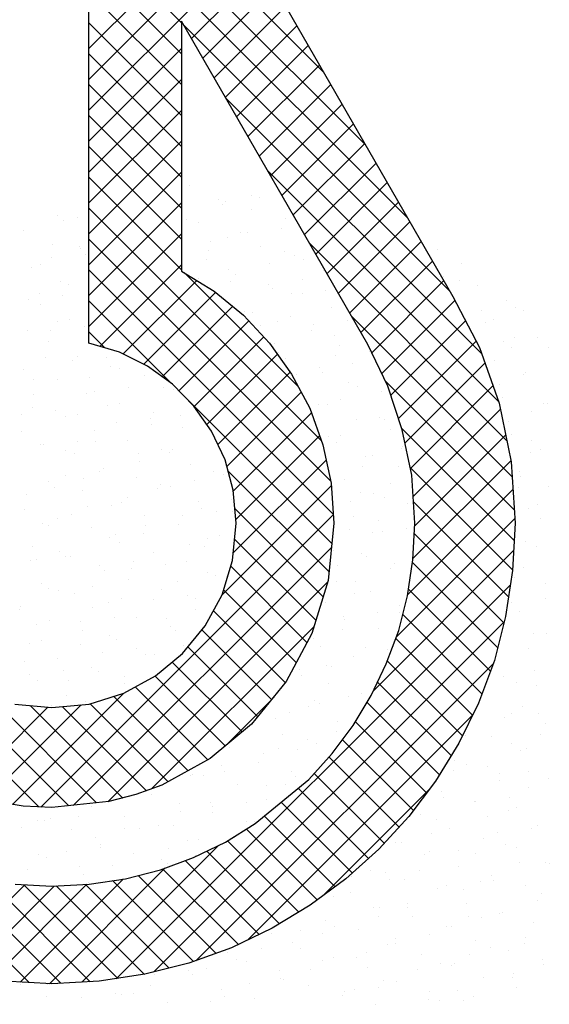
# Model space of a CAD drawing. Extents: x -33748 to 12452, y -14932 to 2888.
# Tile 164 of 194: x -23755 to -23617, y -2679 to -2421. Entities that reach past the tile are written whole.
import ezdxf

# ---------------------------------------------------------------- set-up
doc = ezdxf.new("R2010")
doc.units = 0
doc.header["$LTSCALE"] = 20
doc.layers.get('0').update_dxf_attribs({"color": 15, "linetype": 'CONTINUOUS'})
doc.layers.add('7', color=7, linetype='CONTINUOUS')

msp = doc.modelspace()

# ---------------------------------------------------------------- linework, layer by layer
at = {"color": 20}
for p, q in [((-23675.79003, -2435.1961), (-23737.23528, -2373.75085)), ((-23664.82798, -2454.24038), (-23737.23528, -2381.83308)), ((-23653.86594, -2473.28465), (-23737.23528, -2389.91531)), ((-23737.23528, -2428.95182), (-23700.51867, -2392.23522)), ((-23737.23528, -2437.03405), (-23697.56604, -2397.36481)), ((-23713.00486, -2422.22796), (-23737.23528, -2397.99754)), ((-23737.23528, -2445.11628), (-23694.6134, -2402.4944)), ((-23713.00486, -2430.31019), (-23737.23528, -2406.07977)), ((-23710.39596, -2426.35919), (-23691.66076, -2407.624)), ((-23707.44265, -2431.48812), (-23688.70812, -2412.75359)), ((-23713.00486, -2438.39242), (-23737.23528, -2414.162)), ((-23704.48934, -2436.61704), (-23685.75549, -2417.88318)), ((-23713.00486, -2446.47465), (-23737.23528, -2422.24423)), ((-23642.90389, -2492.32893), (-23712.46247, -2422.77035)), ((-23701.53603, -2441.74596), (-23682.80285, -2423.01278)), ((-23737.23528, -2453.19851), (-23713.00486, -2428.9681)), ((-23698.58272, -2446.87488), (-23679.85021, -2428.14237)), ((-23713.00486, -2454.55688), (-23737.23528, -2430.32646)), ((-23695.62941, -2452.0038), (-23676.89758, -2433.27196)), ((-23737.23528, -2461.28075), (-23713.00486, -2437.05033)), ((-23713.00486, -2462.63911), (-23737.23528, -2438.40869)), ((-23692.67611, -2457.13272), (-23673.94494, -2438.40156)), ((-23634.52786, -2508.78719), (-23701.49116, -2441.82389)), ((-23689.7228, -2462.26165), (-23670.9923, -2443.53115)), ((-23737.23528, -2469.36298), (-23713.00486, -2445.13256)), ((-23713.00486, -2470.72134), (-23737.23528, -2446.49092)), ((-23686.76949, -2467.39057), (-23668.03967, -2448.66074)), ((-23737.23528, -2477.44521), (-23713.00486, -2453.21479)), ((-23713.00486, -2478.80357), (-23737.23528, -2454.57315)), ((-23683.81618, -2472.51949), (-23665.08703, -2453.79034)), ((-23680.86287, -2477.64841), (-23662.13439, -2458.91993)), ((-23737.23528, -2485.52744), (-23713.00486, -2461.29702)), ((-23713.00486, -2486.8858), (-23737.23528, -2462.65538)), ((-23630.1487, -2521.24858), (-23690.51984, -2460.87744)), ((-23677.90956, -2482.77733), (-23659.18175, -2464.04953)), ((-23737.23528, -2493.60967), (-23713.00486, -2469.37925)), ((-23674.95625, -2487.90625), (-23656.22912, -2469.17912)), ((-23676.47848, -2531.49441), (-23737.23528, -2470.73761)), ((-23672.00294, -2493.03517), (-23653.27648, -2474.30871)), ((-23737.23528, -2501.6919), (-23713.00486, -2477.46148)), ((-23673.99205, -2542.06308), (-23737.23528, -2478.81985)), ((-23627.9723, -2531.50721), (-23679.54853, -2479.93098)), ((-23669.04963, -2498.1641), (-23650.32384, -2479.43831)), ((-23734.35503, -2506.89388), (-23713.00486, -2485.54371)), ((-23666.09632, -2503.29302), (-23647.37121, -2484.5679)), ((-23673.34302, -2550.79434), (-23737.23528, -2486.90208)), ((-23682.46391, -2517.42675), (-23712.22682, -2487.66385)), ((-23728.26834, -2508.88942), (-23709.01764, -2489.63872)), ((-23663.26907, -2508.54799), (-23644.41857, -2489.69749)), ((-23722.88144, -2511.58475), (-23704.06696, -2492.77028)), ((-23715.60806, -2516.61153), (-23737.23528, -2494.98431)), ((-23718.05967, -2514.84521), (-23699.61119, -2496.39673)), ((-23660.64137, -2514.00253), (-23641.50134, -2494.86249)), ((-23626.57527, -2540.98648), (-23668.57722, -2498.98452)), ((-23713.6615, -2518.52927), (-23695.35939, -2500.22716)), ((-23658.25302, -2519.6964), (-23638.7375, -2500.18089)), ((-23733.01194, -2507.28988), (-23737.23528, -2503.06654)), ((-23709.67707, -2522.62707), (-23691.46696, -2504.41697)), ((-23656.23246, -2525.75808), (-23635.97366, -2505.49928)), ((-23706.34909, -2527.38132), (-23687.90297, -2508.9352)), ((-23654.53268, -2532.14053), (-23633.65712, -2511.26497)), ((-23703.48793, -2532.60239), (-23684.54763, -2513.66209)), ((-23626.011, -2549.63297), (-23659.71176, -2515.93221)), ((-23701.14542, -2538.34211), (-23681.69056, -2518.88725)), ((-23653.136, -2538.82608), (-23631.55545, -2517.24552)), ((-23673.7053, -2558.51428), (-23712.4017, -2519.81789)), ((-23699.49547, -2544.77439), (-23679.03372, -2524.31264)), ((-23652.41234, -2546.18464), (-23629.6321, -2523.40441)), ((-23626.0184, -2557.70781), (-23655.36463, -2528.36157)), ((-23698.82416, -2552.18531), (-23676.91274, -2530.27389)), ((-23652.0094, -2553.86394), (-23628.25799, -2530.11253)), ((-23699.46253, -2560.90591), (-23675.19052, -2536.6339)), ((-23652.47994, -2562.41671), (-23626.88388, -2536.82064)), ((-23674.41552, -2565.8863), (-23700.85546, -2539.44635)), ((-23626.42652, -2565.38191), (-23653.17658, -2538.63185)), ((-23702.39849, -2571.92411), (-23673.80902, -2543.33463)), ((-23653.90112, -2571.92012), (-23626.35425, -2544.37325)), ((-23627.48399, -2572.40668), (-23652.32579, -2547.56487)), ((-23742.49919, -2627.11831), (-23820.61246, -2549.00505)), ((-23675.96797, -2572.41608), (-23699.08567, -2549.29838)), ((-23749.82363, -2627.43147), (-23673.33381, -2550.94166)), ((-23656.78545, -2582.88668), (-23625.85912, -2551.96035)), ((-23750.29289, -2627.40684), (-23820.73119, -2556.96854)), ((-23677.8873, -2578.57898), (-23699.12502, -2557.34125)), ((-23628.69786, -2579.27503), (-23652.11889, -2555.85401)), ((-23741.30268, -2626.99275), (-23673.79923, -2559.48931)), ((-23662.73507, -2596.91853), (-23626.15849, -2560.34195)), ((-23630.31431, -2585.74082), (-23652.60514, -2563.44998)), ((-23680.19913, -2584.34938), (-23700.11917, -2564.42934)), ((-23732.2729, -2626.0452), (-23674.75772, -2568.53003)), ((-23730.09169, -2672.35738), (-23627.00675, -2569.27244)), ((-23683.00357, -2589.62717), (-23702.00361, -2570.62713)), ((-23632.2178, -2591.91956), (-23653.67767, -2570.45969)), ((-23685.85823, -2594.85474), (-23704.66131, -2576.05166)), ((-23634.42798, -2597.79161), (-23655.14407, -2577.07551)), ((-23720.83024, -2622.68478), (-23678.41324, -2580.26778)), ((-23720.27953, -2670.62745), (-23628.62144, -2578.96936)), ((-23689.47902, -2599.31618), (-23707.70579, -2581.08941)), ((-23636.89574, -2603.40607), (-23656.95667, -2583.34515)), ((-23693.09981, -2603.77762), (-23711.34454, -2585.53289)), ((-23639.54438, -2608.83966), (-23659.15432, -2589.22973)), ((-23697.1694, -2607.79026), (-23715.45561, -2589.50405)), ((-23709.22525, -2667.6554), (-23631.4503, -2589.88046)), ((-23701.58302, -2611.45887), (-23719.87135, -2593.17054)), ((-23706.07845, -2615.04567), (-23725.1207, -2596.00342)), ((-23642.48364, -2613.98263), (-23661.70725, -2594.75903)), ((-23735.18453, -2626.35074), (-23763.13615, -2598.39912)), ((-23757.21412, -2626.73974), (-23728.06946, -2597.59508)), ((-23711.28515, -2617.9212), (-23730.75493, -2598.45142)), ((-23770.0412, -2623.40235), (-23747.93353, -2601.29468)), ((-23763.89253, -2625.33591), (-23739.23068, -2600.67407)), ((-23728.37646, -2625.07658), (-23752.59747, -2600.85558)), ((-23722.18944, -2623.18137), (-23744.23227, -2601.13854)), ((-23716.49185, -2620.79674), (-23736.88302, -2600.40556)), ((-23701.2221, -2611.15886), (-23689.90803, -2599.8448)), ((-23645.5733, -2618.97521), (-23664.46787, -2600.08064)), ((-23695.73409, -2662.24647), (-23636.89769, -2603.41007)), ((-23648.9051, -2623.72564), (-23667.49995, -2605.13079)), ((-23652.35865, -2628.35432), (-23670.88008, -2609.83289)), ((-23656.09271, -2632.70249), (-23674.4253, -2614.3699)), ((-23659.9735, -2636.90393), (-23678.26235, -2618.61508)), ((-23664.09757, -2640.86209), (-23682.46671, -2622.49295)), ((-23676.12169, -2650.7163), (-23648.24112, -2622.83573)), ((-23668.36383, -2644.67806), (-23686.90085, -2626.14104)), ((-23672.84937, -2648.27476), (-23691.33499, -2629.78914)), ((-23677.47805, -2651.72831), (-23696.01148, -2633.19487)), ((-23739.09283, -2673.27629), (-23703.3406, -2637.52406)), ((-23682.34864, -2654.93995), (-23700.97879, -2636.30979)), ((-23752.81758, -2673.37554), (-23787.23402, -2638.9591)), ((-23687.38308, -2657.98773), (-23706.37768, -2638.99313)), ((-23692.67813, -2660.77492), (-23711.99732, -2641.45572)), ((-23744.54762, -2673.56326), (-23774.05002, -2644.06087)), ((-23747.55423, -2673.65546), (-23717.27377, -2643.375)), ((-23703.90354, -2665.71396), (-23724.30112, -2645.31639)), ((-23698.13343, -2663.40184), (-23717.92382, -2643.61145)), ((-23776.17304, -2669.94535), (-23753.98861, -2647.76092)), ((-23769.58624, -2671.44078), (-23746.25852, -2648.11306)), ((-23736.86934, -2673.15931), (-23763.46982, -2646.55883)), ((-23762.58245, -2672.51922), (-23737.71931, -2647.65608)), ((-23755.22833, -2673.24733), (-23728.25477, -2646.27377)), ((-23729.65609, -2672.29034), (-23754.19696, -2647.74946)), ((-23722.65189, -2671.2123), (-23745.77691, -2648.08728)), ((-23716.17952, -2669.60245), (-23738.10523, -2647.67673)), ((-23709.82539, -2667.87434), (-23731.00645, -2646.69328))]:
    msp.add_line(p, q, dxfattribs=at)
at = {"color": 161}
for p, q in [((-23710.80282, -2464.75811), (-23710.80282, -2464.75811)), ((-23694.57724, -2467.50597), (-23694.57724, -2467.50597)), ((-23692.61599, -2467.94573), (-23692.61599, -2467.94573)), ((-23703.26132, -2468.57735), (-23703.26132, -2468.57735)), ((-23702.28888, -2469.86365), (-23702.28888, -2469.86365)), ((-23701.49084, -2468.95114), (-23701.49084, -2468.95114)), ((-23745.38061, -2472.57125), (-23745.38061, -2472.57125)), ((-23740.27481, -2473.10021), (-23740.27481, -2473.10021)), ((-23694.56356, -2471.11244), (-23694.56356, -2471.11244)), ((-23743.94945, -2473.96734), (-23743.94945, -2473.96734)), ((-23685.73733, -2473.50484), (-23685.73733, -2473.50484)), ((-23754.3042, -2476.4865), (-23754.3042, -2476.4865)), ((-23686.8666, -2476.0173), (-23686.8666, -2476.0173)), ((-23646.10229, -2481.47416), (-23646.10229, -2481.47416)), ((-23639.82263, -2485.29873), (-23639.82263, -2485.29873)), ((-23640.3529, -2489.54573), (-23640.3529, -2489.54573)), ((-23635.60634, -2490.99831), (-23635.60634, -2490.99831)), ((-23628.06484, -2494.81755), (-23628.06484, -2494.81755)), ((-23625.72866, -2496.61188), (-23625.72866, -2496.61188)), ((-23623.63408, -2497.61586), (-23623.63408, -2497.61586)), ((-23631.34573, -2499.97354), (-23631.34573, -2499.97354)), ((-23619.97927, -2504.68345), (-23619.97927, -2504.68345)), ((-23617.15721, -2507.09326), (-23617.15721, -2507.09326)), ((-23618.25168, -2521.86998), (-23618.25168, -2521.86998)), ((-23617.35534, -2521.832), (-23617.35534, -2521.832)), ((-23617.77242, -2641.92073), (-23617.77242, -2641.92073)), ((-23616.81954, -2642.29737), (-23616.81954, -2642.29737)), ((-23620.89418, -2657.58273), (-23620.89418, -2657.58273)), ((-23623.34, -2663.05776), (-23623.34, -2663.05776)), ((-23623.00853, -2661.456), (-23623.00853, -2661.456)), ((-23627.51055, -2664.93095), (-23627.51055, -2664.93095)), ((-23618.68431, -2667.32335), (-23618.68431, -2667.32335)), ((-23618.39138, -2668.67762), (-23618.39138, -2668.67762)), ((-23626.10302, -2671.03531), (-23626.10302, -2671.03531)), ((-23633.99844, -2672.13648), (-23633.99844, -2672.13648)), ((-23626.46546, -2672.13474), (-23626.46546, -2672.13474)), ((-23625.30068, -2674.67157), (-23625.30068, -2674.67157)), ((-23648.48055, -2677.87681), (-23648.48055, -2677.87681)), ((-23645.53565, -2677.98059), (-23645.53565, -2677.98059)), ((-23639.33007, -2678.05786), (-23639.33007, -2678.05786)), ((-23636.66081, -2676.97518), (-23636.66081, -2676.97518))]:
    msp.add_line(p, q, dxfattribs=at)
at = {"color": 163}
for p, q in [((-23711.68618, -2473.79157), (-23711.68618, -2473.79157)), ((-23708.59295, -2474.49873), (-23708.59295, -2474.49873)), ((-23701.05145, -2478.31797), (-23701.05145, -2478.31797)), ((-23697.67174, -2477.08528), (-23697.67174, -2477.08528)), ((-23695.74145, -2477.02271), (-23695.74145, -2477.02271)), ((-23655.3402, -2476.3302), (-23655.3402, -2476.3302)), ((-23746.7627, -2480.30574), (-23746.7627, -2480.30574)), ((-23739.63122, -2480.64282), (-23739.63122, -2480.64282)), ((-23705.38338, -2479.44297), (-23705.38338, -2479.44297)), ((-23692.35369, -2480.85306), (-23692.35369, -2480.85306)), ((-23747.04395, -2483.54665), (-23747.04395, -2483.54665)), ((-23739.3323, -2481.18896), (-23739.3323, -2481.18896)), ((-23738.06494, -2482.84083), (-23738.06494, -2482.84083)), ((-23705.93679, -2481.86314), (-23705.93679, -2481.86314)), ((-23686.10034, -2482.18078), (-23686.10034, -2482.18078)), ((-23683.52746, -2483.24546), (-23683.52746, -2483.24546)), ((-23749.82657, -2485.48326), (-23749.82657, -2485.48326)), ((-23706.38308, -2484.23935), (-23706.38308, -2484.23935)), ((-23689.99206, -2485.09427), (-23689.99206, -2485.09427)), ((-23681.11721, -2484.08886), (-23681.11721, -2484.08886)), ((-23752.09433, -2486.22712), (-23752.09433, -2486.22712)), ((-23700.76623, -2486.6646), (-23700.76623, -2486.6646)), ((-23698.84158, -2488.05859), (-23698.84158, -2488.05859)), ((-23675.98596, -2487.0647), (-23675.98596, -2487.0647)), ((-23644.43257, -2488.6059), (-23644.43257, -2488.6059)), ((-23744.55283, -2490.04636), (-23744.55283, -2490.04636)), ((-23742.4268, -2490.76828), (-23742.4268, -2490.76828)), ((-23708.47787, -2489.02228), (-23708.47787, -2489.02228)), ((-23700.18741, -2489.93471), (-23700.18741, -2489.93471)), ((-23690.14382, -2490.59368), (-23690.14382, -2490.59368)), ((-23681.48319, -2489.40241), (-23681.48319, -2489.40241)), ((-23750.13844, -2493.12596), (-23750.13844, -2493.12596)), ((-23744.07718, -2493.55482), (-23744.07718, -2493.55482)), ((-23689.19484, -2491.7601), (-23689.19484, -2491.7601)), ((-23684.24267, -2493.16584), (-23684.24267, -2493.16584)), ((-23681.31759, -2492.98608), (-23681.31759, -2492.98608)), ((-23675.36782, -2492.16043), (-23675.36782, -2492.16043)), ((-23752.95202, -2494.56023), (-23752.95202, -2494.56023)), ((-23749.88447, -2495.96774), (-23749.88447, -2495.96774)), ((-23696.63171, -2497.79921), (-23696.63171, -2497.79921)), ((-23694.43802, -2498.00628), (-23694.43802, -2498.00628)), ((-23684.57769, -2498.98172), (-23684.57769, -2498.98172)), ((-23673.77609, -2496.80532), (-23673.77609, -2496.80532)), ((-23634.60351, -2497.61729), (-23634.60351, -2497.61729)), ((-23745.52129, -2500.34759), (-23745.52129, -2500.34759)), ((-23742.34296, -2499.78698), (-23742.34296, -2499.78698)), ((-23738.32779, -2501.62639), (-23738.32779, -2501.62639)), ((-23692.28933, -2501.33941), (-23692.28933, -2501.33941)), ((-23687.93395, -2500.3343), (-23687.93395, -2500.3343)), ((-23678.49328, -2501.23741), (-23678.49328, -2501.23741)), ((-23669.61844, -2500.232), (-23669.61844, -2500.232)), ((-23633.39647, -2500.73893), (-23633.39647, -2500.73893)), ((-23753.23293, -2502.70528), (-23753.23293, -2502.70528)), ((-23747.20263, -2502.6318), (-23747.20263, -2502.6318)), ((-23679.10772, -2502.7267), (-23679.10772, -2502.7267)), ((-23673.00629, -2504.07722), (-23673.00629, -2504.07722)), ((-23747.6746, -2505.70836), (-23747.6746, -2505.70836)), ((-23688.68863, -2506.07784), (-23688.68863, -2506.07784)), ((-23671.56622, -2506.54594), (-23671.56622, -2506.54594)), ((-23628.85412, -2505.68886), (-23628.85412, -2505.68886)), ((-23625.85497, -2504.55817), (-23625.85497, -2504.55817)), ((-23687.67218, -2508.56104), (-23687.67218, -2508.56104)), ((-23672.74389, -2509.30898), (-23672.74389, -2509.30898)), ((-23663.86905, -2508.30357), (-23663.86905, -2508.30357)), ((-23626.72858, -2507.19517), (-23626.72858, -2507.19517)), ((-23748.61579, -2509.9269), (-23748.61579, -2509.9269)), ((-23741.45324, -2510.70337), (-23741.45324, -2510.70337)), ((-23740.13309, -2509.5276), (-23740.13309, -2509.5276)), ((-23732.5784, -2509.69796), (-23732.5784, -2509.69796)), ((-23685.72408, -2510.07492), (-23685.72408, -2510.07492)), ((-23668.38915, -2511.29885), (-23668.38915, -2511.29885)), ((-23631.1866, -2510.47955), (-23631.1866, -2510.47955)), ((-23754.29096, -2513.05658), (-23754.29096, -2513.05658)), ((-23731.43533, -2512.06269), (-23731.43533, -2512.06269)), ((-23729.33275, -2512.66472), (-23729.33275, -2512.66472)), ((-23722.6091, -2514.45509), (-23722.6091, -2514.45509)), ((-23682.93924, -2514.14941), (-23682.93924, -2514.14941)), ((-23676.89785, -2512.46732), (-23676.89785, -2512.46732)), ((-23676.10079, -2513.65654), (-23676.10079, -2513.65654)), ((-23623.6451, -2514.29879), (-23623.6451, -2514.29879)), ((-23623.10473, -2513.76043), (-23623.10473, -2513.76043)), ((-23751.64859, -2515.5438), (-23751.64859, -2515.5438)), ((-23745.46473, -2515.44898), (-23745.46473, -2515.44898)), ((-23737.04439, -2515.0224), (-23737.04439, -2515.0224)), ((-23669.35635, -2516.28656), (-23669.35635, -2516.28656)), ((-23629.82307, -2516.77448), (-23629.82307, -2516.77448)), ((-23751.71028, -2519.50622), (-23751.71028, -2519.50622)), ((-23737.92322, -2519.26822), (-23737.92322, -2519.26822)), ((-23735.70385, -2518.77494), (-23735.70385, -2518.77494)), ((-23726.82901, -2517.76953), (-23726.82901, -2517.76953)), ((-23717.76136, -2517.76022), (-23717.76136, -2517.76022)), ((-23715.0676, -2518.27433), (-23715.0676, -2518.27433)), ((-23666.9945, -2517.38055), (-23666.9945, -2517.38055)), ((-23660.65859, -2518.82165), (-23660.65859, -2518.82165)), ((-23732.42725, -2522.24403), (-23732.42725, -2522.24403)), ((-23729.22546, -2521.80331), (-23729.22546, -2521.80331)), ((-23677.18985, -2522.22098), (-23677.18985, -2522.22098)), ((-23674.68798, -2522.20794), (-23674.68798, -2522.20794)), ((-23671.48364, -2520.87816), (-23671.48364, -2520.87816)), ((-23628.97673, -2520.22017), (-23628.97673, -2520.22017)), ((-23754.77404, -2524.62078), (-23754.77404, -2524.62078)), ((-23752.08109, -2522.7972), (-23752.08109, -2522.7972)), ((-23745.8992, -2523.61537), (-23745.8992, -2523.61537)), ((-23740.13889, -2524.60172), (-23740.13889, -2524.60172)), ((-23720.39923, -2524.19571), (-23720.39923, -2524.19571)), ((-23686.06469, -2523.22639), (-23686.06469, -2523.22639)), ((-23679.19528, -2523.23585), (-23679.19528, -2523.23585)), ((-23621.43523, -2524.03941), (-23621.43523, -2524.03941)), ((-23743.25486, -2525.1896), (-23743.25486, -2525.1896)), ((-23729.95446, -2526.84651), (-23729.95446, -2526.84651)), ((-23721.07962, -2525.8411), (-23721.07962, -2525.8411)), ((-23720.85585, -2527.33953), (-23720.85585, -2527.33953)), ((-23713.14421, -2524.98185), (-23713.14421, -2524.98185)), ((-23667.14648, -2526.02718), (-23667.14648, -2526.02718)), ((-23661.24511, -2525.45212), (-23661.24511, -2525.45212)), ((-23659.91225, -2525.97367), (-23659.91225, -2525.97367)), ((-23627.55069, -2526.67243), (-23627.55069, -2526.67243)), ((-23754.80478, -2529.08553), (-23754.80478, -2529.08553)), ((-23735.71335, -2529.00884), (-23735.71335, -2529.00884)), ((-23712.85773, -2528.01495), (-23712.85773, -2528.01495)), ((-23705.13488, -2529.07223), (-23705.13488, -2529.07223)), ((-23658.44872, -2528.56227), (-23658.44872, -2528.56227)), ((-23626.76686, -2529.96079), (-23626.76686, -2529.96079)), ((-23749.87122, -2532.53782), (-23749.87122, -2532.53782)), ((-23740.14981, -2531.68694), (-23740.14981, -2531.68694)), ((-23735.52174, -2531.82335), (-23735.52174, -2531.82335)), ((-23727.01559, -2531.54393), (-23727.01559, -2531.54393)), ((-23674.57814, -2530.45748), (-23674.57814, -2530.45748)), ((-23672.47811, -2531.94856), (-23672.47811, -2531.94856)), ((-23671.44046, -2530.29255), (-23671.44046, -2530.29255)), ((-23621.34617, -2531.4493), (-23621.34617, -2531.4493)), ((-23749.02466, -2532.69235), (-23749.02466, -2532.69235)), ((-23743.23338, -2534.18103), (-23743.23338, -2534.18103)), ((-23741.04499, -2534.93022), (-23741.04499, -2534.93022)), ((-23724.20507, -2534.91808), (-23724.20507, -2534.91808)), ((-23718.18936, -2533.93633), (-23718.18936, -2533.93633)), ((-23716.2387, -2534.56116), (-23716.2387, -2534.56116)), ((-23715.33023, -2533.91267), (-23715.33023, -2533.91267)), ((-23655.49572, -2533.52369), (-23655.49572, -2533.52369)), ((-23655.2951, -2533.19529), (-23655.2951, -2533.19529)), ((-23621.8013, -2534.744), (-23621.8013, -2534.744)), ((-23619.22536, -2533.78003), (-23619.22536, -2533.78003)), ((-23723.95035, -2536.91885), (-23723.95035, -2536.91885)), ((-23664.93661, -2535.7678), (-23664.93661, -2535.7678)), ((-23663.00674, -2535.55298), (-23663.00674, -2535.55298)), ((-23734.40042, -2539.75851), (-23734.40042, -2539.75851)), ((-23733.50349, -2538.74946), (-23733.50349, -2538.74946)), ((-23710.64786, -2537.75557), (-23710.64786, -2537.75557)), ((-23704.66731, -2539.65666), (-23704.66731, -2539.65666)), ((-23701.9501, -2540.29066), (-23701.9501, -2540.29066)), ((-23674.56591, -2539.36953), (-23674.56591, -2539.36953)), ((-23665.69107, -2538.36412), (-23665.69107, -2538.36412)), ((-23656.23885, -2538.30289), (-23656.23885, -2538.30289)), ((-23624.55699, -2539.70141), (-23624.55699, -2539.70141)), ((-23747.66135, -2542.27843), (-23747.66135, -2542.27843)), ((-23743.27527, -2540.76392), (-23743.27527, -2540.76392)), ((-23738.61623, -2541.40266), (-23738.61623, -2541.40266)), ((-23724.80573, -2541.28455), (-23724.80573, -2541.28455)), ((-23709.58084, -2541.98424), (-23709.58084, -2541.98424)), ((-23670.26824, -2541.68918), (-23670.26824, -2541.68918)), ((-23658.38959, -2542.77461), (-23658.38959, -2542.77461)), ((-23624.44067, -2541.02861), (-23624.44067, -2541.02861)), ((-23746.32788, -2543.76034), (-23746.32788, -2543.76034)), ((-23738.83512, -2544.67084), (-23738.83512, -2544.67084)), ((-23719.3332, -2544.14047), (-23719.3332, -2544.14047)), ((-23718.45569, -2542.98965), (-23718.45569, -2542.98965)), ((-23715.97949, -2543.67695), (-23715.97949, -2543.67695)), ((-23666.10124, -2545.13229), (-23666.10124, -2545.13229)), ((-23624.92675, -2543.82098), (-23624.92675, -2543.82098)), ((-23617.01549, -2543.52065), (-23617.01549, -2543.52065)), ((-23753.47061, -2545.60435), (-23753.47061, -2545.60435)), ((-23728.65103, -2547.83008), (-23728.65103, -2547.83008)), ((-23727.04484, -2546.49816), (-23727.04484, -2546.49816)), ((-23708.43799, -2547.49619), (-23708.43799, -2547.49619)), ((-23700.05016, -2546.87829), (-23700.05016, -2546.87829)), ((-23668.81652, -2547.4411), (-23668.81652, -2547.4411)), ((-23662.72674, -2545.50842), (-23662.72674, -2545.50842)), ((-23659.94168, -2546.43569), (-23659.94168, -2546.43569)), ((-23754.14924, -2549.48397), (-23754.14924, -2549.48397)), ((-23737.52588, -2548.83549), (-23737.52588, -2548.83549)), ((-23731.29362, -2548.49008), (-23731.29362, -2548.49008)), ((-23707.7618, -2549.23597), (-23707.7618, -2549.23597)), ((-23703.83145, -2550.0558), (-23703.83145, -2550.0558)), ((-23699.74023, -2550.03128), (-23699.74023, -2550.03128)), ((-23654.02898, -2548.04351), (-23654.02898, -2548.04351)), ((-23622.34712, -2549.44203), (-23622.34712, -2549.44203)), ((-23619.82352, -2548.25024), (-23619.82352, -2548.25024)), ((-23745.45148, -2552.01905), (-23745.45148, -2552.01905)), ((-23741.71073, -2550.98197), (-23741.71073, -2550.98197)), ((-23722.59586, -2551.02517), (-23722.59586, -2551.02517)), ((-23712.7063, -2551.06121), (-23712.7063, -2551.06121)), ((-23668.05837, -2551.4298), (-23668.05837, -2551.4298)), ((-23661.48409, -2552.35392), (-23661.48409, -2552.35392)), ((-23619.17736, -2551.89255), (-23619.17736, -2551.89255)), ((-23749.42237, -2553.33966), (-23749.42237, -2553.33966)), ((-23747.72122, -2553.67592), (-23747.72122, -2553.67592)), ((-23736.62525, -2554.41146), (-23736.62525, -2554.41146)), ((-23722.42769, -2553.71979), (-23722.42769, -2553.71979)), ((-23713.76962, -2553.41757), (-23713.76962, -2553.41757)), ((-23669.19573, -2554.7116), (-23669.19573, -2554.7116)), ((-23663.06713, -2555.51267), (-23663.06713, -2555.51267)), ((-23660.51687, -2555.24904), (-23660.51687, -2555.24904)), ((-23654.19229, -2554.50726), (-23654.19229, -2554.50726)), ((-23731.77649, -2556.90706), (-23731.77649, -2556.90706)), ((-23730.13933, -2556.07747), (-23730.13933, -2556.07747)), ((-23729.08375, -2558.2307), (-23729.08375, -2558.2307)), ((-23722.90164, -2555.90165), (-23722.90164, -2555.90165)), ((-23706.22812, -2557.23681), (-23706.22812, -2557.23681)), ((-23703.14466, -2556.4576), (-23703.14466, -2556.4576)), ((-23622.91801, -2557.82955), (-23622.91801, -2557.82955)), ((-23751.93937, -2559.22459), (-23751.93937, -2559.22459)), ((-23744.80522, -2560.56128), (-23744.80522, -2560.56128)), ((-23720.38599, -2560.76579), (-23720.38599, -2560.76579)), ((-23710.8563, -2558.81529), (-23710.8563, -2558.81529)), ((-23706.95691, -2559.13278), (-23706.95691, -2559.13278)), ((-23673.26248, -2560.3531), (-23673.26248, -2560.3531)), ((-23620.13725, -2559.18265), (-23620.13725, -2559.18265)), ((-23752.51687, -2562.91897), (-23752.51687, -2562.91897)), ((-23750.84668, -2562.7529), (-23750.84668, -2562.7529)), ((-23743.24161, -2561.75967), (-23743.24161, -2561.75967)), ((-23741.97184, -2561.74749), (-23741.97184, -2561.74749)), ((-23725.52219, -2563.2991), (-23725.52219, -2563.2991)), ((-23711.55975, -2563.15819), (-23711.55975, -2563.15819)), ((-23665.8485, -2561.17042), (-23665.8485, -2561.17042)), ((-23664.57858, -2561.93323), (-23664.57858, -2561.93323)), ((-23734.41538, -2564.15208), (-23734.41538, -2564.15208)), ((-23733.23383, -2565.65679), (-23733.23383, -2565.65679)), ((-23726.0271, -2564.97863), (-23726.0271, -2564.97863)), ((-23717.15226, -2563.97322), (-23717.15226, -2563.97322)), ((-23706.23915, -2566.03692), (-23706.23915, -2566.03692)), ((-23672.29022, -2564.29092), (-23672.29022, -2564.29092)), ((-23658.307, -2564.98966), (-23658.307, -2564.98966)), ((-23657.31775, -2563.58423), (-23657.31775, -2563.58423)), ((-23623.62332, -2564.80455), (-23623.62332, -2564.80455)), ((-23726.87388, -2567.97132), (-23726.87388, -2567.97132)), ((-23713.95079, -2568.3946), (-23713.95079, -2568.3946)), ((-23704.01825, -2566.97743), (-23704.01825, -2566.97743)), ((-23701.20752, -2567.20435), (-23701.20752, -2567.20435)), ((-23672.46487, -2568.51864), (-23672.46487, -2568.51864)), ((-23667.51309, -2568.42467), (-23667.51309, -2568.42467)), ((-23653.00719, -2567.02873), (-23653.00719, -2567.02873)), ((-23626.01251, -2567.40886), (-23626.01251, -2567.40886)), ((-23749.7295, -2568.96521), (-23749.7295, -2568.96521)), ((-23747.89972, -2570.1406), (-23747.89972, -2570.1406)), ((-23745.09729, -2570.82447), (-23745.09729, -2570.82447)), ((-23736.22245, -2569.81906), (-23736.22245, -2569.81906)), ((-23718.17612, -2570.50641), (-23718.17612, -2570.50641)), ((-23663.63863, -2570.91104), (-23663.63863, -2570.91104)), ((-23617.92738, -2568.92327), (-23617.92738, -2568.92327)), ((-23741.03174, -2571.50029), (-23741.03174, -2571.50029)), ((-23728.61668, -2572.87841), (-23728.61668, -2572.87841)), ((-23720.27771, -2573.05019), (-23720.27771, -2573.05019)), ((-23711.40287, -2572.04478), (-23711.40287, -2572.04478)), ((-23709.34988, -2572.89881), (-23709.34988, -2572.89881)), ((-23667.67308, -2571.51255), (-23667.67308, -2571.51255)), ((-23617.87393, -2572.87612), (-23617.87393, -2572.87612)), ((-23755.29264, -2575.6649), (-23755.29264, -2575.6649)), ((-23755.06113, -2574.88659), (-23755.06113, -2574.88659)), ((-23736.32832, -2575.2361), (-23736.32832, -2575.2361)), ((-23732.20551, -2573.8927), (-23732.20551, -2573.8927)), ((-23709.33365, -2575.61623), (-23709.33365, -2575.61623)), ((-23675.38472, -2573.87023), (-23675.38472, -2573.87023)), ((-23656.09713, -2574.73028), (-23656.09713, -2574.73028)), ((-23626.74878, -2573.88153), (-23626.74878, -2573.88153)), ((-23624.54375, -2576.27148), (-23624.54375, -2576.27148)), ((-23747.51963, -2578.70583), (-23747.51963, -2578.70583)), ((-23739.3479, -2578.89604), (-23739.3479, -2578.89604)), ((-23730.47306, -2577.89063), (-23730.47306, -2577.89063)), ((-23724.66401, -2577.71194), (-23724.66401, -2577.71194)), ((-23717.04529, -2577.97391), (-23717.04529, -2577.97391)), ((-23670.63855, -2577.50165), (-23670.63855, -2577.50165)), ((-23670.255, -2578.25926), (-23670.255, -2578.25926)), ((-23661.7637, -2576.49624), (-23661.7637, -2576.49624)), ((-23656.10168, -2576.60805), (-23656.10168, -2576.60805)), ((-23750.99421, -2579.71991), (-23750.99421, -2579.71991)), ((-23738.82187, -2581.24091), (-23738.82187, -2581.24091)), ((-23715.96625, -2580.24703), (-23715.96625, -2580.24703)), ((-23714.52832, -2581.12176), (-23714.52832, -2581.12176)), ((-23670.76757, -2581.09186), (-23670.76757, -2581.09186)), ((-23661.42876, -2580.65166), (-23661.42876, -2580.65166)), ((-23749.54325, -2583.73647), (-23749.54325, -2583.73647)), ((-23731.71118, -2582.45773), (-23731.71118, -2582.45773)), ((-23729.99564, -2583.63332), (-23729.99564, -2583.63332)), ((-23680.8339, -2582.34208), (-23680.8339, -2582.34208)), ((-23678.47921, -2583.44954), (-23678.47921, -2583.44954)), ((-23620.99939, -2581.9531), (-23620.99939, -2581.9531)), ((-23617.53561, -2582.08368), (-23617.53561, -2582.08368)), ((-23752.85127, -2584.62721), (-23752.85127, -2584.62721)), ((-23739.42282, -2584.81541), (-23739.42282, -2584.81541)), ((-23724.72367, -2585.9622), (-23724.72367, -2585.9622)), ((-23712.42814, -2585.19554), (-23712.42814, -2585.19554)), ((-23676.74289, -2585.46479), (-23676.74289, -2585.46479)), ((-23664.88916, -2585.57321), (-23664.88916, -2585.57321)), ((-23659.19618, -2586.18736), (-23659.19618, -2586.18736)), ((-23622.33388, -2586.0121), (-23622.33388, -2586.0121)), ((-23745.30976, -2588.44645), (-23745.30976, -2588.44645)), ((-23733.59851, -2586.96761), (-23733.59851, -2586.96761)), ((-23722.45414, -2587.45256), (-23722.45414, -2587.45256)), ((-23720.13978, -2587.55323), (-23720.13978, -2587.55323)), ((-23668.04513, -2587.99988), (-23668.04513, -2587.99988)), ((-23754.08871, -2589.29922), (-23754.08871, -2589.29922)), ((-23743.79386, -2591.80804), (-23743.79386, -2591.80804)), ((-23736.612, -2590.98153), (-23736.612, -2590.98153)), ((-23683.95935, -2591.41906), (-23683.95935, -2591.41906)), ((-23682.07452, -2591.38617), (-23682.07452, -2591.38617)), ((-23675.08451, -2590.41365), (-23675.08451, -2590.41365)), ((-23673.86207, -2590.67117), (-23673.86207, -2590.67117)), ((-23620.6301, -2591.66299), (-23620.6301, -2591.66299)), ((-23752.6687, -2592.81345), (-23752.6687, -2592.81345)), ((-23750.6414, -2594.36782), (-23750.6414, -2594.36782)), ((-23742.51731, -2594.39472), (-23742.51731, -2594.39472)), ((-23734.80567, -2592.03704), (-23734.80567, -2592.03704)), ((-23727.78577, -2593.37394), (-23727.78577, -2593.37394)), ((-23681.57371, -2593.02886), (-23681.57371, -2593.02886)), ((-23628.82177, -2593.21764), (-23628.82177, -2593.21764)), ((-23727.84912, -2595.03917), (-23727.84912, -2595.03917)), ((-23674.53302, -2595.20541), (-23674.53302, -2595.20541)), ((-23662.29067, -2595.76667), (-23662.29067, -2595.76667)), ((-23625.44535, -2594.8651), (-23625.44535, -2594.8651)), ((-23620.12401, -2595.75272), (-23620.12401, -2595.75272)), ((-23743.09989, -2598.18707), (-23743.09989, -2598.18707)), ((-23688.69088, -2598.73438), (-23688.69088, -2598.73438)), ((-23678.20996, -2599.49063), (-23678.20996, -2599.49063)), ((-23669.33512, -2598.48522), (-23669.33512, -2598.48522)), ((-23665.83526, -2597.7405), (-23665.83526, -2597.7405)), ((-23746.91931, -2600.88502), (-23746.91931, -2600.88502)), ((-23738.04447, -2599.87961), (-23738.04447, -2599.87961)), ((-23679.86465, -2601.12679), (-23679.86465, -2601.12679)), ((-23676.95656, -2600.25048), (-23676.95656, -2600.25048)), ((-23623.7246, -2601.2423), (-23623.7246, -2601.2423)), ((-23688.40531, -2604.33106), (-23688.40531, -2604.33106)), ((-23684.6682, -2602.60817), (-23684.6682, -2602.60817)), ((-23628.5708, -2603.94208), (-23628.5708, -2603.94208)), ((-23626.6119, -2602.95826), (-23626.6119, -2602.95826)), ((-23619.69596, -2602.93667), (-23619.69596, -2602.93667)), ((-23672.32315, -2604.94603), (-23672.32315, -2604.94603)), ((-23617.91414, -2605.49334), (-23617.91414, -2605.49334)), ((-23686.48101, -2608.475), (-23686.48101, -2608.475)), ((-23680.05106, -2609.8298), (-23680.05106, -2609.8298)), ((-23672.46057, -2607.56219), (-23672.46057, -2607.56219)), ((-23638.76615, -2608.78251), (-23638.76615, -2608.78251)), ((-23631.94353, -2608.87963), (-23631.94353, -2608.87963)), ((-23619.10745, -2608.46393), (-23619.10745, -2608.46393)), ((-23700.51041, -2611.86129), (-23700.51041, -2611.86129)), ((-23687.7627, -2612.18748), (-23687.7627, -2612.18748)), ((-23682.65592, -2612.40263), (-23682.65592, -2612.40263)), ((-23677.65478, -2610.86741), (-23677.65478, -2610.86741)), ((-23626.81909, -2610.82162), (-23626.81909, -2610.82162)), ((-23622.82141, -2612.01365), (-23622.82141, -2612.01365)), ((-23691.53076, -2613.40804), (-23691.53076, -2613.40804)), ((-23624.40203, -2612.69888), (-23624.40203, -2612.69888)), ((-23702.42859, -2616.6713), (-23702.42859, -2616.6713)), ((-23692.9689, -2615.68053), (-23692.9689, -2615.68053)), ((-23641.48498, -2615.30543), (-23641.48498, -2615.30543)), ((-23638.55989, -2616.22785), (-23638.55989, -2616.22785)), ((-23633.01676, -2616.85408), (-23633.01676, -2616.85408)), ((-23710.60095, -2619.25388), (-23710.60095, -2619.25388)), ((-23710.14023, -2619.02898), (-23710.14023, -2619.02898)), ((-23707.12677, -2619.20951), (-23707.12677, -2619.20951)), ((-23701.72611, -2618.24847), (-23701.72611, -2618.24847)), ((-23684.27114, -2618.21562), (-23684.27114, -2618.21562)), ((-23683.14555, -2619.40911), (-23683.14555, -2619.40911)), ((-23641.8916, -2617.85949), (-23641.8916, -2617.85949)), ((-23629.73366, -2618.62025), (-23629.73366, -2618.62025)), ((-23622.20195, -2618.04324), (-23622.20195, -2618.04324)), ((-23617.07202, -2620.08521), (-23617.07202, -2620.08521)), ((-23698.30054, -2621.60191), (-23698.30054, -2621.60191)), ((-23690.85719, -2621.7668), (-23690.85719, -2621.7668)), ((-23685.78137, -2621.47961), (-23685.78137, -2621.47961)), ((-23629.91359, -2620.40093), (-23629.91359, -2620.40093)), ((-23622.19216, -2622.4395), (-23622.19216, -2622.4395)), ((-23720.7963, -2624.09431), (-23720.7963, -2624.09431)), ((-23645.04778, -2623.43338), (-23645.04778, -2623.43338)), ((-23644.57948, -2624.88474), (-23644.57948, -2624.88474)), ((-23627.26737, -2624.92565), (-23627.26737, -2624.92565)), ((-23736.47029, -2627.40893), (-23736.47029, -2627.40893)), ((-23713.61466, -2626.41504), (-23713.61466, -2626.41504)), ((-23705.52308, -2626.25061), (-23705.52308, -2626.25061)), ((-23704.85157, -2627.32545), (-23704.85157, -2627.32545)), ((-23695.97672, -2626.32004), (-23695.97672, -2626.32004)), ((-23690.75903, -2625.42115), (-23690.75903, -2625.42115)), ((-23636.35002, -2625.96847), (-23636.35002, -2625.96847)), ((-23636.14221, -2625.93106), (-23636.14221, -2625.93106)), ((-23625.29644, -2627.62256), (-23625.29644, -2627.62256)), ((-23747.18365, -2630.35429), (-23747.18365, -2630.35429)), ((-23739.86649, -2629.94016), (-23739.86649, -2629.94016)), ((-23727.77253, -2629.94401), (-23727.77253, -2629.94401)), ((-23713.23472, -2628.60829), (-23713.23472, -2628.60829)), ((-23704.9169, -2628.95013), (-23704.9169, -2628.95013)), ((-23650.37942, -2629.35476), (-23650.37942, -2629.35476)), ((-23633.00808, -2629.98024), (-23633.00808, -2629.98024)), ((-23627.52379, -2628.36087), (-23627.52379, -2628.36087)), ((-23754.89529, -2632.71198), (-23754.89529, -2632.71198)), ((-23750.62815, -2630.9379), (-23750.62815, -2630.9379)), ((-23748.74134, -2630.94557), (-23748.74134, -2630.94557)), ((-23718.94629, -2632.33642), (-23718.94629, -2632.33642)), ((-23715.04691, -2632.16588), (-23715.04691, -2632.16588)), ((-23696.09067, -2631.34253), (-23696.09067, -2631.34253)), ((-23693.95169, -2631.34611), (-23693.95169, -2631.34611)), ((-23655.2124, -2631.7769), (-23655.2124, -2631.7769)), ((-23646.33756, -2630.77149), (-23646.33756, -2630.77149)), ((-23621.51798, -2632.99722), (-23621.51798, -2632.99722)), ((-23619.98229, -2632.18011), (-23619.98229, -2632.18011)), ((-23741.80192, -2633.3303), (-23741.80192, -2633.3303)), ((-23735.61225, -2635.44979), (-23735.61225, -2635.44979)), ((-23727.90061, -2633.09211), (-23727.90061, -2633.09211)), ((-23723.92176, -2633.17129), (-23723.92176, -2633.17129)), ((-23699.10218, -2635.39702), (-23699.10218, -2635.39702)), ((-23647.67397, -2634.46405), (-23647.67397, -2634.46405)), ((-23642.83791, -2633.174), (-23642.83791, -2633.174)), ((-23630.39282, -2634.00263), (-23630.39282, -2634.00263)), ((-23734.26042, -2637.14955), (-23734.26042, -2637.14955)), ((-23734.1171, -2638.01172), (-23734.1171, -2638.01172)), ((-23716.32922, -2638.18761), (-23716.32922, -2638.18761)), ((-23711.40479, -2636.15566), (-23711.40479, -2636.15566)), ((-23708.61758, -2635.82992), (-23708.61758, -2635.82992)), ((-23656.99578, -2636.70298), (-23656.99578, -2636.70298)), ((-23655.38561, -2636.82174), (-23655.38561, -2636.82174)), ((-23634.14015, -2635.70909), (-23634.14015, -2635.70909)), ((-23628.39093, -2637.20187), (-23628.39093, -2637.20187)), ((-23625.31392, -2638.10149), (-23625.31392, -2638.10149)), ((-23750.27814, -2639.9336), (-23750.27814, -2639.9336)), ((-23748.41828, -2640.67852), (-23748.41828, -2640.67852)), ((-23742.99195, -2639.01713), (-23742.99195, -2639.01713)), ((-23725.56266, -2639.68463), (-23725.56266, -2639.68463)), ((-23709.29752, -2640.23745), (-23709.29752, -2640.23745)), ((-23649.46301, -2639.84847), (-23649.46301, -2639.84847)), ((-23648.16955, -2639.09538), (-23648.16955, -2639.09538)), ((-23640.58817, -2638.84306), (-23640.58817, -2638.84306)), ((-23636.10258, -2639.55956), (-23636.10258, -2639.55956)), ((-23739.59205, -2643.07092), (-23739.59205, -2643.07092)), ((-23730.99511, -2642.67142), (-23730.99511, -2642.67142)), ((-23718.17237, -2641.24286), (-23718.17237, -2641.24286)), ((-23716.73642, -2642.07704), (-23716.73642, -2642.07704)), ((-23640.62804, -2642.91462), (-23640.62804, -2642.91462)), ((-23624.64343, -2642.07419), (-23624.64343, -2642.07419)), ((-23753.1873, -2643.85757), (-23753.1873, -2643.85757)), ((-23738.70675, -2645.02911), (-23738.70675, -2645.02911)), ((-23668.53321, -2645.69431), (-23668.53321, -2645.69431)), ((-23663.48367, -2643.90851), (-23663.48367, -2643.90851)), ((-23659.65836, -2644.6889), (-23659.65836, -2644.6889)), ((-23650.76847, -2644.04337), (-23650.76847, -2644.04337)), ((-23631.93028, -2645.44971), (-23631.93028, -2645.44971)), ((-23737.24256, -2647.0887), (-23737.24256, -2647.0887)), ((-23732.05055, -2646.89017), (-23732.05055, -2646.89017)), ((-23728.36772, -2646.08329), (-23728.36772, -2646.08329)), ((-23658.48011, -2646.40105), (-23658.48011, -2646.40105)), ((-23654.78591, -2646.4436), (-23654.78591, -2646.4436)), ((-23643.71363, -2647.92004), (-23643.71363, -2647.92004)), ((-23634.83878, -2646.91463), (-23634.83878, -2646.91463)), ((-23631.48543, -2646.78118), (-23631.48543, -2646.78118)), ((-23623.10405, -2647.84211), (-23623.10405, -2647.84211)), ((-23678.72855, -2650.53474), (-23678.72855, -2650.53474)), ((-23673.146, -2650.88487), (-23673.146, -2650.88487)), ((-23668.8153, -2649.82989), (-23668.8153, -2649.82989)), ((-23645.95968, -2648.836), (-23645.95968, -2648.836)), ((-23639.19707, -2649.13887), (-23639.19707, -2649.13887)), ((-23618.89404, -2650.14576), (-23618.89404, -2650.14576)), ((-23661.2738, -2653.64913), (-23661.2738, -2653.64913)), ((-23653.90897, -2652.76047), (-23653.90897, -2652.76047)), ((-23653.86296, -2653.62268), (-23653.86296, -2653.62268)), ((-23638.41818, -2652.65524), (-23638.41818, -2652.65524)), ((-23619.91403, -2651.87668), (-23619.91403, -2651.87668)), ((-23662.78382, -2653.76588), (-23662.78382, -2653.76588)), ((-23661.5746, -2655.98037), (-23661.5746, -2655.98037)), ((-23652.57604, -2656.18422), (-23652.57604, -2656.18422)), ((-23637.96424, -2655.99161), (-23637.96424, -2655.99161)), ((-23629.72042, -2655.19033), (-23629.72042, -2655.19033)), ((-23629.08939, -2654.9862), (-23629.08939, -2654.9862)), ((-23675.43167, -2657.1781), (-23675.43167, -2657.1781)), ((-23672.97917, -2658.60631), (-23672.97917, -2658.60631)), ((-23643.74981, -2658.57662), (-23643.74981, -2658.57662)), ((-23642.29157, -2658.71818), (-23642.29157, -2658.71818)), ((-23634.57992, -2656.3605), (-23634.57992, -2656.3605)), ((-23689.46106, -2660.56439), (-23689.46106, -2660.56439)), ((-23681.85401, -2659.61172), (-23681.85401, -2659.61172)), ((-23676.24049, -2660.46418), (-23676.24049, -2660.46418)), ((-23666.60543, -2659.57051), (-23666.60543, -2659.57051)), ((-23648.15958, -2660.83204), (-23648.15958, -2660.83204)), ((-23683.95213, -2662.82186), (-23683.95213, -2662.82186)), ((-23659.06393, -2663.38975), (-23659.06393, -2663.38975)), ((-23657.03443, -2661.83745), (-23657.03443, -2661.83745)), ((-23656.95746, -2663.20199), (-23656.95746, -2663.20199)), ((-23636.20831, -2662.39586), (-23636.20831, -2662.39586)), ((-23727.63081, -2666.37141), (-23727.63081, -2666.37141)), ((-23700.9242, -2665.45757), (-23700.9242, -2665.45757)), ((-23692.04936, -2664.45216), (-23692.04936, -2664.45216)), ((-23681.91956, -2664.38363), (-23681.91956, -2664.38363)), ((-23664.6691, -2665.55968), (-23664.6691, -2665.55968)), ((-23650.36617, -2665.92484), (-23650.36617, -2665.92484)), ((-23637.67442, -2665.93981), (-23637.67442, -2665.93981)), ((-23632.21485, -2664.06317), (-23632.21485, -2664.06317)), ((-23698.61802, -2667.30568), (-23698.61802, -2667.30568)), ((-23696.07742, -2667.91261), (-23696.07742, -2667.91261)), ((-23676.10462, -2667.68329), (-23676.10462, -2667.68329)), ((-23673.2218, -2666.91872), (-23673.2218, -2666.91872)), ((-23667.22978, -2666.67788), (-23667.22978, -2666.67788)), ((-23645.38606, -2668.29749), (-23645.38606, -2668.29749)), ((-23642.4102, -2668.90361), (-23642.4102, -2668.90361)), ((-23641.53994, -2668.31724), (-23641.53994, -2668.31724)), ((-23719.99439, -2671.30341), (-23719.99439, -2671.30341)), ((-23711.11955, -2670.298), (-23711.11955, -2670.298)), ((-23710.10681, -2671.2989), (-23710.10681, -2671.2989)), ((-23706.32966, -2669.66336), (-23706.32966, -2669.66336)), ((-23687.25119, -2670.30501), (-23687.25119, -2670.30501)), ((-23679.33499, -2670.04349), (-23679.33499, -2670.04349)), ((-23664.39556, -2669.31113), (-23664.39556, -2669.31113)), ((-23651.28504, -2669.90902), (-23651.28504, -2669.90902)), ((-23755.00932, -2673.91812), (-23755.00932, -2673.91812)), ((-23747.99023, -2673.76704), (-23747.99023, -2673.76704)), ((-23720.99555, -2674.14717), (-23720.99555, -2674.14717)), ((-23695.17481, -2673.52913), (-23695.17481, -2673.52913)), ((-23687.04663, -2672.40118), (-23687.04663, -2672.40118)), ((-23686.29997, -2672.52372), (-23686.29997, -2672.52372)), ((-23679.70969, -2674.12425), (-23679.70969, -2674.12425)), ((-23660.05195, -2672.78131), (-23660.05195, -2672.78131)), ((-23656.85406, -2673.13037), (-23656.85406, -2673.13037)), ((-23730.18974, -2676.14384), (-23730.18974, -2676.14384)), ((-23728.7072, -2676.50486), (-23728.7072, -2676.50486)), ((-23725.42094, -2676.11203), (-23725.42094, -2676.11203)), ((-23702.56531, -2675.11814), (-23702.56531, -2675.11814)), ((-23671.01193, -2676.65934), (-23671.01193, -2676.65934)), ((-23670.35523, -2675.75486), (-23670.35523, -2675.75486)), ((-23667.76359, -2675.13899), (-23667.76359, -2675.13899)), ((-23661.48039, -2674.74945), (-23661.48039, -2674.74945)), ((-23648.1563, -2675.66546), (-23648.1563, -2675.66546)), ((-23640.76891, -2675.51912), (-23640.76891, -2675.51912)), ((-23748.27656, -2677.10591), (-23748.27656, -2677.10591)), ((-23739.06458, -2677.14925), (-23739.06458, -2677.14925)), ((-23716.72318, -2678.64711), (-23716.72318, -2678.64711)), ((-23705.37016, -2678.36957), (-23705.37016, -2678.36957)), ((-23701.71252, -2676.88499), (-23701.71252, -2676.88499)), ((-23693.86755, -2677.65323), (-23693.86755, -2677.65323)), ((-23662.18569, -2679.05175), (-23662.18569, -2679.05175))]:
    msp.add_line(p, q, dxfattribs=at)
at = {"layer": '7', "color": 20, "linetype": 'CONTINUOUS'}
for p, q in [((-23737.23528, -2328.44774), (-23642.0197, -2493.86504)), ((-23737.23528, -2506.04467), (-23737.23528, -2328.44774)), ((-23664.28632, -2506.4364), (-23713.00486, -2421.82839)), ((-23713.00486, -2421.82839), (-23713.00486, -2487.18505)), ((-23713.00486, -2487.18505), (-23704.4951, -2492.42183)), ((-23704.4951, -2492.42183), (-23696.76879, -2498.71009)), ((-23642.0197, -2493.86504), (-23635.07684, -2507.22501)), ((-23696.76879, -2498.71009), (-23689.95479, -2506.04467)), ((-23729.2461, -2508.40019), (-23737.23528, -2506.04467)), ((-23689.95479, -2506.04467), (-23684.19227, -2514.16271)), ((-23659.04954, -2517.30684), (-23664.28632, -2506.4364)), ((-23721.91151, -2512.07006), (-23729.2461, -2508.40019)), ((-23635.07684, -2507.22501), (-23629.96892, -2521.76017)), ((-23715.36554, -2516.78626), (-23721.91151, -2512.07006)), ((-23684.19227, -2514.16271), (-23679.47607, -2523.06936)), ((-23709.73188, -2522.54877), (-23715.36554, -2516.78626)), ((-23655.25081, -2528.70302), (-23659.04954, -2517.30684)), ((-23629.96892, -2521.76017), (-23626.82994, -2537.08393)), ((-23705.14969, -2529.09475), (-23709.73188, -2522.54877)), ((-23679.47607, -2523.06936), (-23676.07423, -2532.63061)), ((-23701.61384, -2536.55819), (-23705.14969, -2529.09475)), ((-23652.76128, -2540.61979), (-23655.25081, -2528.70302)), ((-23676.07423, -2532.63061), (-23673.84757, -2542.71759)), ((-23699.51603, -2544.54737), (-23701.61384, -2536.55819)), ((-23626.82994, -2537.08393), (-23625.77846, -2553.19631)), ((-23673.84757, -2542.71759), (-23673.19297, -2553.19631)), ((-23651.97267, -2553.19631), (-23652.76128, -2540.61979)), ((-23698.73258, -2553.19631), (-23699.51603, -2544.54737)), ((-23699.65004, -2562.88641), (-23698.73258, -2553.19631)), ((-23673.19297, -2553.19631), (-23674.63102, -2568.12319)), ((-23652.49841, -2562.7524), (-23651.97267, -2553.19631)), ((-23625.77846, -2553.19631), (-23626.43306, -2565.5048)), ((-23702.39729, -2571.92192), (-23699.65004, -2562.88641)), ((-23653.94162, -2572.18479), (-23652.49841, -2562.7524)), ((-23626.43306, -2565.5048), (-23628.268, -2577.55558)), ((-23674.63102, -2568.12319), (-23678.95549, -2582.0089)), ((-23706.85062, -2580.04511), (-23702.39729, -2571.92192)), ((-23656.16312, -2581.22029), (-23653.94162, -2572.18479)), ((-23628.268, -2577.55558), (-23631.14925, -2589.08062)), ((-23712.74715, -2587.24568), (-23706.85062, -2580.04511)), ((-23659.44127, -2589.99809), (-23656.16312, -2581.22029)), ((-23678.95549, -2582.0089), (-23685.63547, -2594.58027)), ((-23719.81886, -2593.14222), (-23712.74715, -2587.24568)), ((-23631.14925, -2589.08062), (-23635.33971, -2600.21393)), ((-23663.36885, -2598.25014), (-23659.44127, -2589.99809)), ((-23728.07091, -2597.59554), (-23719.81886, -2593.14222)), ((-23685.63547, -2594.58027), (-23694.67098, -2605.71358)), ((-23737.10642, -2600.4768), (-23728.07091, -2597.59554)), ((-23668.08505, -2606.10531), (-23663.36885, -2598.25014)), ((-23756.62064, -2600.4768), (-23746.93054, -2601.38911)), ((-23746.93054, -2601.38911), (-23737.10642, -2600.4768)), ((-23635.33971, -2600.21393), (-23640.44763, -2610.69264)), ((-23694.67098, -2605.71358), (-23705.54142, -2614.74909)), ((-23673.5847, -2613.43989), (-23668.08505, -2606.10531)), ((-23640.44763, -2610.69264), (-23646.60703, -2620.64562)), ((-23705.54142, -2614.74909), (-23718.11279, -2621.69194)), ((-23679.73894, -2620.24874), (-23673.5847, -2613.43989)), ((-23718.11279, -2621.69194), (-23724.92678, -2624.18147)), ((-23693.75351, -2631.77893), (-23679.73894, -2620.24874)), ((-23646.60703, -2620.64562), (-23653.54474, -2629.94399)), ((-23724.92678, -2624.18147), (-23731.9985, -2626.01641)), ((-23754.39398, -2627.19159), (-23761.72856, -2626.01641)), ((-23746.93054, -2627.58332), (-23754.39398, -2627.19159)), ((-23731.9985, -2626.01641), (-23746.93054, -2627.58332)), ((-23653.54474, -2629.94399), (-23661.40506, -2638.45376)), ((-23701.47983, -2636.62398), (-23693.75351, -2631.77893)), ((-23709.86589, -2640.68042), (-23701.47983, -2636.62398)), ((-23718.50967, -2643.82455), (-23709.86589, -2640.68042)), ((-23661.40506, -2638.45376), (-23670.04884, -2646.18523)), ((-23727.67403, -2646.18523), (-23718.50967, -2643.82455)), ((-23756.49178, -2647.62328), (-23746.93054, -2648.14902)), ((-23746.93054, -2648.14902), (-23737.10642, -2647.62328)), ((-23737.10642, -2647.62328), (-23727.67403, -2646.18523)), ((-23670.04884, -2646.18523), (-23679.34721, -2653.12293)), ((-23679.34721, -2653.12293), (-23689.30019, -2659.14832)), ((-23689.30019, -2659.14832), (-23699.90776, -2664.25624)), ((-23699.90776, -2664.25624), (-23711.04107, -2668.31784)), ((-23711.04107, -2668.31784), (-23722.56611, -2671.1991)), ((-23722.56611, -2671.1991), (-23734.48803, -2673.03403)), ((-23746.93054, -2673.68863), (-23759.23903, -2673.03403)), ((-23734.48803, -2673.03403), (-23746.93054, -2673.68863))]:
    msp.add_line(p, q, dxfattribs=at)

doc.saveas('drawing.dxf')
